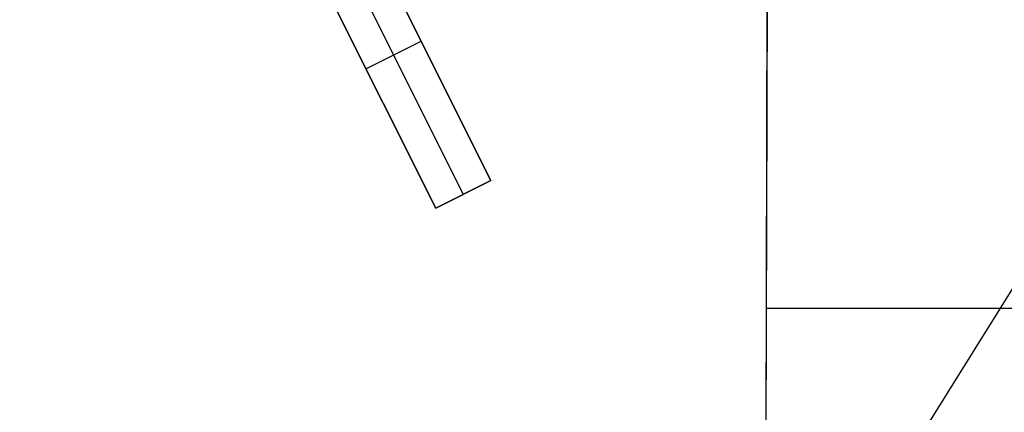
# Model space of a CAD drawing. Header units: millimetres. Extents: x 10802 to 11966, y -167 to 850.
# Tile 17 of 182: x 11311.41 to 11327.35, y 407.55 to 413.9. Entities that reach past the tile are written whole.
import ezdxf

# ---------------------------------------------------------------- set-up
doc = ezdxf.new("R2010")
doc.units = ezdxf.units.MM
for name, color, linetype in [('1', 7, 'Continuous'), ('color', 7, 'Continuous'), ('luz', 7, 'Continuous')]:
    doc.layers.add(name, color=color, linetype=linetype)

msp = doc.modelspace()

# ---------------------------------------------------------------- linework, layer by layer
at = {"layer": '1', "color": 29, "true_color": 0x4d342b}
for p, q in [((11323.525, 418.979, 65.657), (11323.464, 398.841, 65.657)), ((11323.468, 400.093, 59.568), (11323.525, 418.979, 59.568)), ((11323.495, 409.234, 59.568), (11336.239, 409.234, 59.568))]:
    msp.add_line(p, q, dxfattribs=at)
at = {"layer": 'color', "color": 254, "true_color": 0xcad1ee}
for p, q in [((11316.779, 415.805, 3.165), (11319.038, 411.297, 2.418)), ((11319.038, 411.297, 1.662), (11316.779, 415.805, -3.38)), ((11318.245, 412.879, -0.107), (11316.779, 415.805, -0.107)), ((11318.591, 411.073, 1.662), (11316.351, 415.543, -3.338)), ((11318.144, 410.849, 2.021), (11315.885, 415.357, 2.762)), ((11315.885, 415.357, -3.38), (11318.144, 410.849, 1.662)), ((11315.885, 415.357, -0.309), (11317.261, 412.612, -0.309)), ((11317.014, 413.103, -0.859), (11317.908, 413.551, -0.859)), ((11317.908, 413.551, -0.859), (11317.908, 413.551, 2.804)), ((11317.014, 413.103, -0.859), (11317.014, 413.103, 2.404)), ((11319.038, 411.297, 2.418), (11318.144, 410.849, 2.021)), ((11318.144, 410.849, 1.662), (11319.038, 411.297, 1.662)), ((11318.185, 410.87, 2.04), (11319.038, 411.297, 2.04)), ((11319.038, 411.297, 1.662), (11319.038, 411.297, 2.418)), ((11318.591, 411.073, 2.22), (11318.591, 411.073, 1.662)), ((11318.144, 410.849, 1.662), (11318.144, 410.849, 2.021))]:
    msp.add_line(p, q, dxfattribs=at)
at = {"layer": 'luz', "color": 254, "true_color": 0xcad1ee}
for p, q in [((11455.916, 615.122, -43.088), (11295.845, 358.929, -43.088)), ((11455.916, 615.122, -41.588), (11295.845, 358.929, -41.588))]:
    msp.add_line(p, q, dxfattribs=at)

doc.saveas('drawing.dxf')
